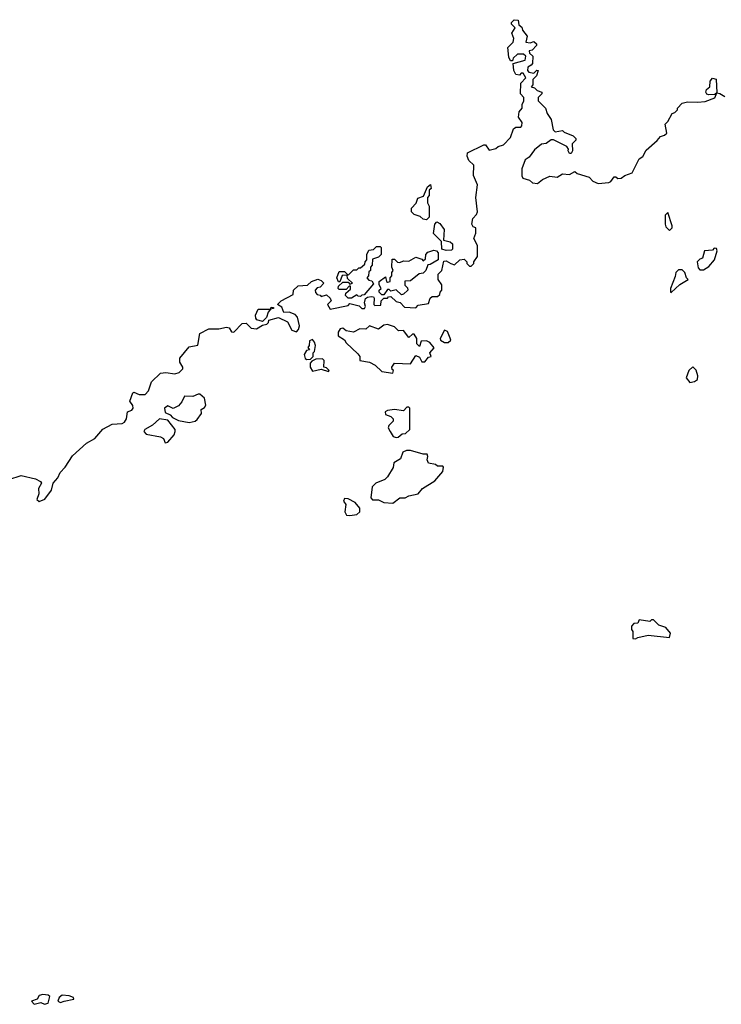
# Model space of a CAD drawing. Extents: x 1861455 to 2058065, y 200073 to 437907.
# Tile 71 of 256: x 1990346 to 1994275, y 217287 to 222800. Entities that reach past the tile are written whole.
import ezdxf

# ---------------------------------------------------------------- set-up
doc = ezdxf.new("R2010")
doc.units = 0

msp = doc.modelspace()

# ---------------------------------------------------------------- linework, layer by layer
at = {"layer": '0CON05XD'}
for points in [[(1991405, 221068.8), (1991461.7, 221068.3), (1991505, 221078), (1991520, 221075), (1991531.7, 221051.7), (1991545, 221050), (1991591.7, 221098.3), (1991615, 221100), (1991643, 221073), (1991671.7, 221068.3), (1991705, 221090), (1991730, 221095), (1991740, 221105), (1991741.7, 221118.3), (1991795, 221132.5), (1991845, 221107.5), (1991870.7, 221060.7), (1991897, 221053), (1991907.5, 221065), (1991912.5, 221085), (1991902.5, 221135), (1991888.8, 221148.8), (1991855, 221162.5), (1991825, 221160), (1991815, 221190), (1991790, 221205), (1991810, 221225), (1991878.3, 221261.7), (1991880, 221285), (1991905, 221310), (1991957, 221313), (1991980, 221335), (1992015, 221347.5), (1992035, 221340), (1992050, 221325), (1992028.3, 221301.7), (1992011.7, 221298.3), (1992000, 221285), (1992003, 221273), (1992011.7, 221261.7), (1992028.3, 221258.3), (1992035, 221250), (1992065, 221260), (1992085, 221240), (1992090, 221225), (1992070, 221205), (1992085, 221180), (1992185, 221200), (1992195, 221210), (1992247, 221197), (1992263, 221183), (1992277, 221183), (1992282.5, 221195), (1992277.5, 221215), (1992281.7, 221238.3), (1992293, 221247), (1992315, 221250), (1992328.3, 221248.3), (1992331.7, 221241.7), (1992330, 221205), (1992335, 221200), (1992368.3, 221201.7), (1992370, 221225), (1992385, 221240), (1992405, 221240), (1992411.7, 221248.3), (1992425, 221250), (1992455, 221222.5), (1992476.4, 221216.4), (1992500.6, 221190.6), (1992565, 221187.5), (1992578.3, 221201.7), (1992635, 221210), (1992645, 221240), (1992655, 221250), (1992685, 221250), (1992698.3, 221261.7), (1992700, 221275), (1992710, 221285), (1992710, 221315), (1992690, 221345), (1992690, 221375), (1992710, 221395), (1992721.7, 221448.3), (1992735, 221450), (1992760, 221435), (1992781.7, 221428.3), (1992810, 221455), (1992835, 221460), (1992850, 221445), (1992850, 221435), (1992865, 221420), (1992875, 221420), (1992890, 221435), (1992890, 221445), (1992910, 221475), (1992910, 221535), (1992890, 221575), (1992900, 221605), (1992900, 221635), (1992885, 221640), (1992877.5, 221655), (1992883, 221687), (1992905, 221710), (1992910, 221725), (1992900, 221805), (1992909.2, 221875), (1992888.3, 221928.3), (1992890, 221985), (1992861.7, 222011.7), (1992852.5, 222035), (1992853.8, 222055), (1992945, 222100), (1992955, 222100), (1992975, 222070), (1993011.7, 222078.3), (1993025, 222090), (1993055, 222100), (1993095, 222140), (1993111.7, 222188.3), (1993125, 222197.5), (1993151.7, 222198.3), (1993157.5, 222205), (1993160, 222225), (1993140, 222255), (1993142.5, 222285), (1993160, 222305), (1993160, 222325), (1993170, 222345), (1993170, 222365), (1993151.2, 222385), (1993153.3, 222445), (1993180, 222475), (1993165, 222500), (1993155, 222500), (1993145, 222490), (1993125, 222492.5), (1993113.3, 222515), (1993110, 222555), (1993176.7, 222573.3), (1993180, 222595), (1993167.5, 222607.5), (1993133, 222607), (1993110, 222585), (1993105, 222570), (1993095, 222570), (1993085, 222590), (1993080, 222645), (1993110, 222675), (1993112.5, 222695), (1993102.5, 222725), (1993120, 222755), (1993100, 222775), (1993100, 222785), (1993115, 222800), (1993136.7, 222796.7), (1993141.7, 222771.7), (1993158.3, 222758.3), (1993161.7, 222741.7), (1993187, 222707), (1993180, 222675), (1993205, 222670), (1993225, 222677.5), (1993240, 222665), (1993240, 222655), (1993215, 222630), (1993200, 222625), (1993201.7, 222611.7), (1993220, 222595), (1993217.5, 222555), (1993210, 222545), (1993192.5, 222535), (1993190, 222515), (1993197, 222507), (1993225, 222500), (1993241.7, 222518.3), (1993250, 222515), (1993240, 222485), (1993220, 222465), (1993220, 222435), (1993210, 222425), (1993228.3, 222418.3), (1993243, 222403), (1993270, 222395), (1993270, 222385), (1993250, 222365), (1993250, 222345), (1993290, 222305), (1993300, 222275), (1993321.7, 222241.7), (1993333, 222183), (1993345, 222172.5), (1993385, 222180), (1993395, 222170), (1993445, 222150), (1993460, 222135), (1993460, 222125), (1993440, 222105), (1993442.5, 222065), (1993435, 222050), (1993425, 222050), (1993417.5, 222065), (1993420, 222075), (1993410, 222090), (1993335, 222127.5), (1993323, 222127), (1993295, 222107.5), (1993267.5, 222102.5), (1993228.3, 222071.7), (1993199.5, 222030.4), (1993177.5, 222015), (1993157.5, 221965), (1993157.5, 221925), (1993163.3, 221913.3), (1993200.7, 221900.7), (1993217, 221887), (1993245, 221883.3), (1993274.1, 221905.9), (1993315, 221923.3), (1993355, 221917.5), (1993385, 221937.5), (1993425, 221932.5), (1993455, 221950), (1993468.3, 221938.3), (1993535, 221917.5), (1993556.4, 221896.4), (1993585, 221882.5), (1993645, 221887.5), (1993656.4, 221893.6), (1993675, 221920), (1993685, 221920), (1993695, 221910), (1993715, 221912.5), (1993735, 221927.5), (1993775, 221942.5), (1993815, 222020), (1993836.4, 222033.6), (1993855, 222070), (1993916.4, 222123.6), (1993933.6, 222146.4), (1993957, 222153), (1993970, 222165), (1993960, 222215), (1993975, 222230), (1994000, 222275), (1994015, 222280), (1994030, 222295), (1994030, 222305), (1994055, 222332.5), (1994085, 222340), (1994141.7, 222338.3), (1994185, 222342.5), (1994238.3, 222361.7), (1994250, 222390), (1994238.3, 222381.7), (1994205, 222380), (1994193.6, 222383.6), (1994187.5, 222395), (1994191.7, 222408.3), (1994210, 222425), (1994212.5, 222455), (1994225, 222472.5), (1994247, 222467), (1994250, 222390), (1994267, 222387), (1994295, 222370)], [(1992625, 221680), (1992605, 221682.5), (1992588.3, 221698.3), (1992555, 221710), (1992540, 221725), (1992540, 221745), (1992567, 221773), (1992575, 221800), (1992608.3, 221811.7), (1992630, 221865), (1992646.7, 221876.7), (1992650, 221855), (1992640, 221845), (1992640, 221815), (1992630, 221805), (1992630, 221775), (1992640, 221755), (1992640, 221695), (1992625, 221680)], [(1993985, 221620), (1994000, 221635), (1994000, 221645), (1993975, 221720), (1993960, 221705), (1993960, 221655), (1993965, 221640), (1993985, 221620)], [(1992735, 221507.5), (1992710, 221515), (1992708.3, 221558.3), (1992663, 221603), (1992670, 221655), (1992681.7, 221668.3), (1992698.3, 221658.3), (1992722.5, 221625), (1992720, 221565), (1992757, 221557), (1992770, 221545), (1992770, 221515), (1992765, 221510), (1992735, 221507.5)], [(1992205, 221240), (1992185, 221240), (1992170, 221255), (1992171.7, 221268.3), (1992198.3, 221291.7), (1992198.3, 221308.3), (1992191.7, 221308.3), (1992175, 221290), (1992135, 221290), (1992130, 221295), (1992131.7, 221308.3), (1992155, 221330), (1992185, 221330), (1992195, 221320), (1992210, 221325), (1992181.7, 221351.7), (1992180, 221370), (1992151.7, 221368.3), (1992138.3, 221331.7), (1992131.7, 221331.7), (1992122.5, 221355), (1992135, 221390), (1992165, 221390), (1992185, 221370), (1992215, 221400), (1992235, 221400), (1992245, 221410), (1992255, 221410), (1992278.3, 221431.7), (1992280, 221445), (1992290, 221455), (1992290, 221485), (1992300.7, 221509.3), (1992327, 221513), (1992345, 221530), (1992365, 221530), (1992370, 221525), (1992370, 221485), (1992355, 221470), (1992321.7, 221458.3), (1992320, 221425), (1992310, 221415), (1992310, 221395), (1992301.7, 221388.3), (1992300, 221365), (1992290, 221355), (1992301.7, 221341.7), (1992318.3, 221338.3), (1992328.3, 221321.7), (1992275, 221260), (1992261.7, 221258.3), (1992255, 221250), (1992241.7, 221251.7), (1992235, 221260), (1992205, 221240)], [(1994175, 221400), (1994205, 221417.5), (1994237.5, 221455), (1994252.5, 221505), (1994248.3, 221518.3), (1994235, 221520), (1994225, 221510), (1994180, 221505), (1994170, 221465), (1994155, 221460), (1994140, 221445), (1994145, 221410), (1994155, 221400), (1994175, 221400)], [(1992485, 221260), (1992455, 221287.5), (1992425, 221280), (1992415, 221290), (1992405, 221290), (1992385, 221260), (1992375, 221260), (1992360, 221275), (1992360, 221285), (1992370, 221295), (1992360, 221315), (1992360, 221335), (1992395, 221360), (1992400, 221335), (1992405, 221330), (1992420, 221335), (1992420, 221355), (1992430, 221365), (1992430, 221385), (1992437.5, 221395), (1992430, 221415), (1992431.7, 221458.3), (1992445, 221460), (1992461.7, 221441.7), (1992475, 221440), (1992495, 221450), (1992525, 221447.5), (1992565, 221470), (1992598.3, 221458.3), (1992605, 221450), (1992618.3, 221461.7), (1992620, 221485), (1992631.7, 221498.3), (1992665, 221510), (1992680, 221505), (1992690, 221495), (1992690, 221455), (1992645, 221430), (1992631.7, 221428.3), (1992620, 221395), (1992605, 221380), (1992583, 221377), (1992535, 221337.5), (1992503.6, 221336.4), (1992503, 221313), (1992518.3, 221298.3), (1992520, 221285), (1992495, 221262.5), (1992485, 221260)], [(1993995, 221272.5), (1994043.6, 221316.4), (1994090, 221345), (1994080, 221355), (1994070, 221385), (1994055, 221400), (1994035, 221400), (1994020, 221385), (1994017, 221363), (1993990, 221295), (1993990, 221275), (1993995, 221272.5)], [(1991705, 221110), (1991675, 221120), (1991668.3, 221128.3), (1991667.5, 221145), (1991680.7, 221179.3), (1991750, 221180), (1991755, 221190), (1991768.3, 221188.3), (1991767, 221183), (1991750, 221180), (1991737.5, 221162.5), (1991728.3, 221131.7), (1991705, 221110)], [(1992435, 220820), (1992440, 220835), (1992431.7, 220841.7), (1992430, 220855), (1992445, 220877.5), (1992535, 220873.3), (1992565, 220920), (1992585, 220910), (1992597.5, 220885), (1992615.6, 220884.4), (1992635, 220910), (1992650, 220915), (1992642.5, 220935), (1992667, 220963), (1992643, 220993), (1992625, 221002.5), (1992595, 221000), (1992585, 220970), (1992570, 220985), (1992570, 221015), (1992555, 221040), (1992545, 221040), (1992525, 221020), (1992495, 221060), (1992468.3, 221058.3), (1992445, 221080), (1992405, 221093.8), (1992385, 221090), (1992355, 221067.5), (1992305, 221086.7), (1992285, 221067.5), (1992251.7, 221068.3), (1992215, 221050), (1992175, 221057.5), (1992155, 221072.5), (1992140.7, 221069.3), (1992130, 221050), (1992129.3, 221029.3), (1992165, 221007.5), (1992175, 220990), (1992239.3, 220929.3), (1992250, 220915), (1992251.7, 220891.7), (1992305, 220882.5), (1992336.1, 220866.1), (1992375, 220830), (1992435, 220820)], [(1990285, 220226), (1990355, 220248), (1990435, 220230), (1990462.5, 220215), (1990468.8, 220205), (1990451.2, 220175), (1990453.8, 220145), (1990443.1, 220113.1), (1990455, 220102), (1990487.5, 220115), (1990524.4, 220165), (1990534.5, 220205.5), (1990560, 220235), (1990572, 220265), (1990601.2, 220295), (1990642.4, 220357.6), (1990720.8, 220429.2), (1990767.5, 220455), (1990812.5, 220507.5), (1990864.2, 220535.8), (1990920.7, 220539.3), (1990933.9, 220546.1), (1990943.8, 220565), (1990950, 220605), (1990975, 220613.8), (1990982.5, 220625), (1990980.7, 220640.7), (1990962.5, 220665), (1990980, 220710), (1990986.2, 220713.8), (1991015, 220702), (1991048.6, 220701.4), (1991067.9, 220722.1), (1991085, 220772.5), (1991135, 220820), (1991165, 220823.8), (1991215, 220817.5), (1991240, 220825), (1991260, 220845), (1991260, 220855), (1991243, 220883), (1991242.5, 220905), (1991295, 220967.5), (1991343, 220977), (1991355, 221043.3), (1991405, 221068.8)], [(1992745, 220992.5), (1992760, 221005), (1992757, 221017), (1992742.5, 221055), (1992725, 221062.5), (1992700, 221015), (1992702.5, 221005), (1992725, 220992.5), (1992745, 220992.5)], [(1991955, 220897.5), (1991975, 220900), (1991990, 220915), (1991990, 220935), (1991997, 220943), (1992002.5, 220975), (1991997.5, 220995), (1991985, 221010), (1991968.3, 221001.7), (1991967.5, 220975), (1991960, 220965), (1991968.3, 220951.7), (1991951.7, 220948.3), (1991940, 220925), (1991945, 220902.5), (1991955, 220897.5)], [(1992075, 220830), (1992080, 220835), (1992065, 220850), (1992050, 220855), (1992051.7, 220891.7), (1992041.7, 220901.7), (1992005, 220900), (1991981.7, 220888.3), (1991973, 220877), (1991972.5, 220855), (1991985, 220832.5), (1992035, 220842.5), (1992075, 220830)], [(1994098.3, 220768.3), (1994125, 220773.3), (1994142.5, 220785), (1994143.8, 220805), (1994135, 220837.5), (1994115, 220856.7), (1994093.8, 220835), (1994077.5, 220795), (1994098.3, 220768.3)], [(1991295, 220543.8), (1991328.8, 220551.2), (1991339.2, 220560.8), (1991363.8, 220595), (1991361.7, 220618.3), (1991381.2, 220628.8), (1991388.7, 220641.3), (1991380.9, 220680.9), (1991355, 220702.5), (1991345, 220704), (1991315, 220690), (1991268.3, 220691.7), (1991255, 220660), (1991235, 220637.5), (1991205, 220623.3), (1991175, 220638.8), (1991156.2, 220625), (1991160, 220600), (1991188.3, 220588.3), (1991202.3, 220572.3), (1991235, 220556.2), (1991295, 220543.8)], [(1992455, 220460), (1992465, 220462.5), (1992488.3, 220481.7), (1992507, 220483), (1992530, 220505), (1992530, 220625), (1992525, 220630), (1992515, 220630), (1992495, 220610), (1992445, 220617.5), (1992405, 220612.5), (1992392.5, 220605), (1992395, 220590), (1992425, 220577.5), (1992437.5, 220565), (1992437, 220553), (1992413, 220527), (1992410, 220515), (1992420, 220495), (1992437, 220467), (1992455, 220460)], [(1991161.2, 220431.2), (1991175, 220434), (1991211.2, 220475), (1991217.5, 220495), (1991216.1, 220506.1), (1991175, 220557.5), (1991130, 220565), (1991090.5, 220529.6), (1991046.2, 220505), (1991041.2, 220495), (1991055, 220478.8), (1991135, 220464.2), (1991151.2, 220455), (1991161.2, 220431.2)], [(1992435, 220093.3), (1992475, 220122.5), (1992505, 220123.3), (1992525, 220133.8), (1992577.5, 220145), (1992602.5, 220175), (1992671.7, 220218.3), (1992715, 220270), (1992720, 220295), (1992715, 220300), (1992685, 220300), (1992675, 220310), (1992635, 220317.5), (1992627.5, 220335), (1992632.5, 220355), (1992627, 220367), (1992605, 220367.5), (1992535, 220387.5), (1992512.5, 220387.5), (1992491.7, 220378.3), (1992478.3, 220341.7), (1992441.7, 220318.3), (1992437, 220293), (1992405, 220240), (1992390, 220225), (1992340, 220205), (1992320, 220185), (1992312.5, 220122.5), (1992321.7, 220111.7), (1992355, 220112.5), (1992385, 220097.5), (1992435, 220093.3)], [(1992195, 220023.3), (1992235, 220030), (1992250, 220045), (1992250, 220065), (1992225, 220097.5), (1992185, 220117.5), (1992165, 220120), (1992160, 220105), (1992172.5, 220085), (1992166.2, 220045), (1992176.4, 220026.4), (1992195, 220023.3)], [(1993795, 219333.3), (1993808.3, 219341.7), (1993866, 219354), (1993985, 219340), (1993990, 219365), (1993965, 219397.5), (1993925, 219410), (1993895, 219440), (1993885, 219440), (1993875, 219430), (1993815, 219440), (1993808.3, 219421.7), (1993785, 219420), (1993772.5, 219405), (1993772.5, 219385), (1993780, 219375), (1993780, 219335), (1993795, 219333.3)], [(1990427, 217287), (1990465, 217297.5), (1990485, 217287.5), (1990505, 217293.3), (1990515, 217330), (1990505, 217337.5), (1990475, 217342.5), (1990455, 217336.7), (1990443.6, 217316.4), (1990412.5, 217305), (1990427, 217287)], [(1990575, 217297.5), (1990595, 217303.8), (1990650, 217315), (1990646.7, 217325), (1990622.5, 217335), (1990585, 217338.6), (1990566.7, 217325), (1990560, 217305), (1990575, 217297.5)]]:
    msp.add_lwpolyline(points, dxfattribs=at)

doc.saveas('drawing.dxf')
